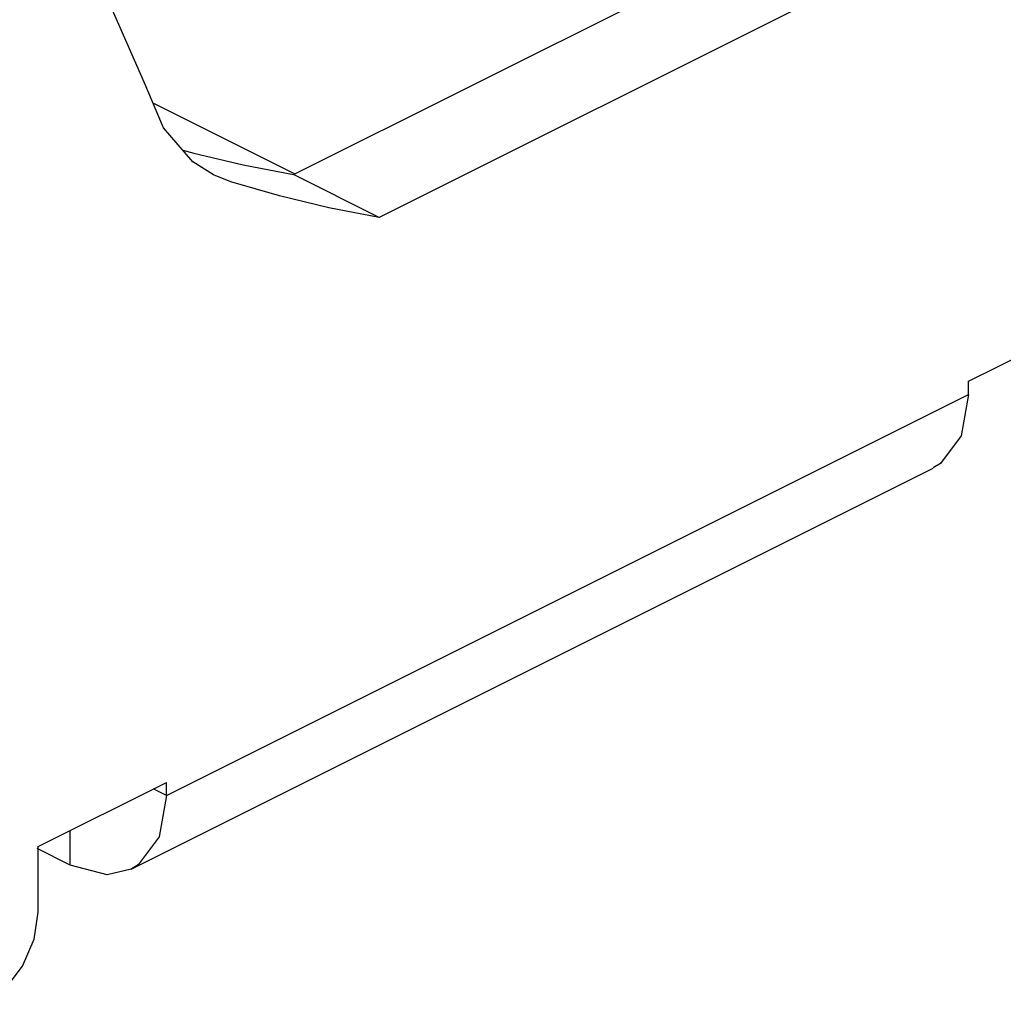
# Paper-space layout '005_EXP_CORICANT_PE_DRAWING_3_1' of a CAD drawing. Header units: millimetres. Extents: x 6 to 413, y 7 to 290.
# Tile 12 of 228: x 199.57 to 200.74, y 46.88 to 48.05. Entities that reach past the tile are written whole.
import ezdxf

# ---------------------------------------------------------------- set-up
doc = ezdxf.new("R2010")
doc.units = ezdxf.units.MM
doc.header["$LTSCALE"] = 23.1
doc.layers.add('000_FAN_TRAY_L_R_SUB_AL_BL18', color=7, linetype='CONTINUOUS')
doc.layers.add('FAN_TRAY_L_R_MP_BL13', color=7, linetype='CONTINUOUS')

# ---------------------------------------------------------------- blocks, each defined once
blk = doc.blocks.new('FAN_TRAY_L_R_MP_BL13', base_point=(211.5998, 55.8142))
at = {"layer": 'FAN_TRAY_L_R_MP_BL13', "color": 7, "linetype": 'Continuous'}
for p, q in [((199.8983, 47.8633), (200.6337, 48.231)), ((199.8384, 47.8748), (199.8983, 47.8633)), ((200.0001, 47.8123), (199.8983, 47.8633)), ((199.7469, 47.1246), (199.7313, 47.1323)), ((199.6324, 47.0415), (199.6324, 47.0829))]:
    blk.add_line(p, q, dxfattribs=at)
at = {"layer": 'FAN_TRAY_L_R_MP_BL13', "color": 3, "linetype": 'Continuous'}
for p, q in [((200.7355, 48.18), (200.0001, 47.8123)), ((199.7435, 47.919), (199.7203, 47.9735)), ((199.7785, 47.8787), (199.7435, 47.919)), ((199.803, 47.8629), (199.7785, 47.8787)), ((199.8234, 47.8546), (199.803, 47.8629)), ((199.8813, 47.8379), (199.8234, 47.8546)), ((200.7015, 47.6174), (200.8543, 47.6938)), ((200.7015, 47.6018), (200.7015, 47.6174)), ((199.7469, 47.1246), (200.7015, 47.6018)), ((200.7015, 47.6018), (200.6928, 47.5525)), ((199.7048, 47.0369), (200.6594, 47.5142)), ((199.5942, 47.0638), (199.7469, 47.1401)), ((199.7469, 47.1246), (199.7469, 47.1401)), ((199.5942, 46.9858), (199.5942, 47.0638)), ((199.6324, 47.0415), (199.5929, 47.0613)), ((199.7134, 47.0421), (199.7049, 47.037))]:
    blk.add_line(p, q, dxfattribs=at)
for points in [[(199.7203, 47.9735), (199.657, 48.1181), (199.5605, 48.2216), (199.513, 48.2504)], [(200.0001, 47.8123), (199.9402, 47.8238), (199.8813, 47.8379)], [(200.6928, 47.5525), (200.668, 47.5194), (200.6595, 47.5143)], [(199.7469, 47.1246), (199.7382, 47.0752), (199.7134, 47.0421)], [(199.7049, 47.037), (199.6763, 47.0303), (199.6324, 47.0415)], [(199.5305, 46.8761), (199.5549, 46.8942), (199.5755, 46.9214), (199.5893, 46.9536), (199.5942, 46.9858)]]:
    blk.add_lwpolyline(points, dxfattribs=at)
at = {"layer": 'FAN_TRAY_L_R_MP_BL13', "color": 7, "linetype": 'Continuous'}
blk.add_lwpolyline([(199.7664, 47.8926), (199.7794, 47.8889), (199.8384, 47.8748)], dxfattribs=at)
blk = doc.blocks.new('000_FAN_TRAY_L_R_SUB_AL_BL18', base_point=(211.2732, 54.3192))
at = {"layer": '000_FAN_TRAY_L_R_SUB_AL_BL18', "color": 7, "linetype": 'Continuous'}
blk.add_line((199.7308, 47.9488), (199.899, 47.8647), dxfattribs=at)

psp = doc.layouts.new('005_EXP_CORICANT_PE_DRAWING_3_1')

# ---------------------------------------------------------------- block references
at = {"layer": '000_FAN_TRAY_L_R_SUB_AL_BL18'}
psp.add_blockref('000_FAN_TRAY_L_R_SUB_AL_BL18', (211.2732, 54.3192), dxfattribs=at)
at = {"layer": 'FAN_TRAY_L_R_MP_BL13'}
psp.add_blockref('FAN_TRAY_L_R_MP_BL13', (211.5998, 55.8142), dxfattribs=at)

doc.saveas('drawing.dxf')
